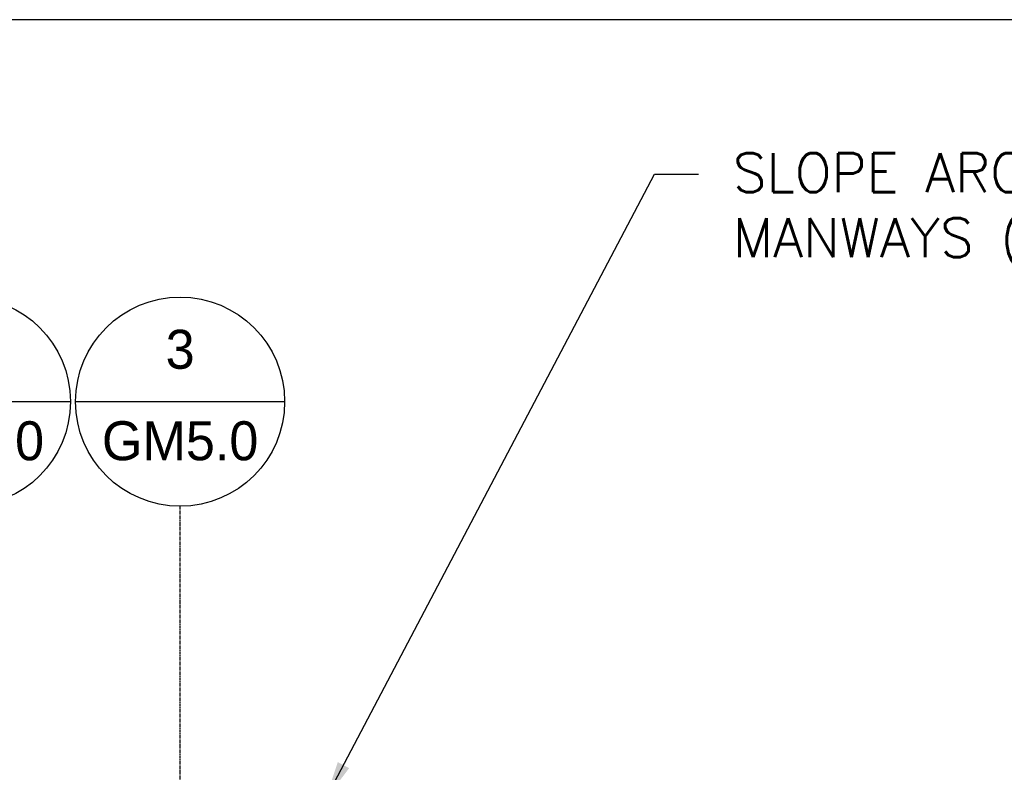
# Model space of a CAD drawing. Extents: x -169 to 7270, y -140 to 2984.
# Tile 238 of 256: x 1858 to 2010, y 424 to 540. Entities that reach past the tile are written whole.
import ezdxf
from ezdxf.enums import TextEntityAlignment as Align

# ---------------------------------------------------------------- set-up
doc = ezdxf.new("R2010")
doc.units = 0
doc.header["$MEASUREMENT"] = 0
doc.linetypes.add('CENTER1', pattern=[0.6625, 0.5, -0.075, 0.0125, -0.075])
doc.layers.get('0').update_dxf_attribs({"color": 255, "linetype": 'CONTINUOUS'})
for name, color, linetype in [('CENTERLINE', 3, 'CENTER1'), ('FREEZE-OUTLINE-TITLES', 60, 'CONTINUOUS'), ('TAG', 3, 'CONTINUOUS'), ('TEXT', 3, 'CONTINUOUS')]:
    doc.layers.add(name, color=color, linetype=linetype)
doc.styles.add('SIMPFRAC', font='simpfrac')
doc.styles.add('SIMPLEX', font='simplex')
doc.dimstyles.new('DIM64', dxfattribs={"dimscale": 64, "dimtxt": 0.09375, "dimasz": 0.09375, "dimexe": 0.0625, "dimexo": 0.0625, "dimgap": 0.046875, "dimtad": 1, "dimdec": 4, "dimzin": 3, "dimdsep": 46, "dimlunit": 4, "dimtxsty": 'SIMPLEX', "dimcen": 0, "dimclrd": 256, "dimclre": 256, "dimclrt": 256, "dimadec": 0, "dimazin": 0, "dimtfac": 1, "dimtdec": 4, "dimtmove": 0, "dimatfit": 3, "dimfxl": 1, "dimfrac": 2, "dimtolj": 1, "dimtzin": 0, "dimarcsym": 0})

# ---------------------------------------------------------------- blocks, each defined once
blk = doc.blocks.new('KEY-DETAIL')
blk.add_line((-0.1911, 0), (0.1911, 0))
blk.add_circle((0, 0), 0.1911)
at = {"style": 'SIMPFRAC'}
for tag, p in [('DETAIL', (0, 0.1314)), ('SHEET', (0, -0.0358))]:
    blk.add_attdef(tag, text='', height=0.0781, dxfattribs=at).set_placement(p, align=Align.TOP_CENTER)

msp = doc.modelspace()

# ---------------------------------------------------------------- linework, layer by layer
at = {"layer": 'CENTERLINE'}
msp.add_line((1883.00755, 421.50736), (1883.00755, 465.14738), dxfattribs=at)
at = {"layer": 'FREEZE-OUTLINE-TITLES', "linetype": 'Continuous'}
msp.add_lwpolyline([(2220, 540.00736), (1176, 540.00736), (1176, 0), (2220, 0)], close=True, dxfattribs=at)

# ---------------------------------------------------------------- block references
at = {"layer": 'TAG'}
ref = msp.add_blockref('KEY-DETAIL', (1850.02725, 481.23637), dxfattribs=dict(at, xscale=84.17985725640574, yscale=84.17985725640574, zscale=84.17985725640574))
ref.add_attrib('SHEET', 'GM5.0', dxfattribs={"height": 6, "style": 'SIMPFRAC'}).set_placement((1850.02725, 478.21969), align=Align.TOP_CENTER)
ref.add_attrib('DETAIL', '4', dxfattribs={"layer": '0', "height": 6, "style": 'SIMPFRAC'}).set_placement((1850.02725, 492.29755), align=Align.TOP_CENTER)
ref = msp.add_blockref('KEY-DETAIL', (1883.00755, 481.23637), dxfattribs=dict(at, xscale=84.17985725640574, yscale=84.17985725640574, zscale=84.17985725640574))
ref.add_attrib('SHEET', 'GM5.0', dxfattribs={"height": 6, "style": 'SIMPFRAC'}).set_placement((1883.00755, 478.21969), align=Align.TOP_CENTER)
ref.add_attrib('DETAIL', '3', dxfattribs={"layer": '0', "height": 6, "style": 'SIMPFRAC'}).set_placement((1883.00755, 492.29755), align=Align.TOP_CENTER)

# ---------------------------------------------------------------- texts
at = {"layer": 'TEXT', "insert": (1968.09521, 519.48956), "char_height": 6, "width": 114.296875, "attachment_point": 1, "style": 'SIMPLEX'}
msp.add_mtext('SLOPE AROUND ALL MANWAYS (SEE DETAILS)', dxfattribs=at)

# ---------------------------------------------------------------- leaders
at = {"layer": 'TEXT'}
msp.add_leader([(1905.35767, 420.00083), (1956.01906, 516.22692), (1962.78271, 516.22692)], dimstyle='DIM64', dxfattribs=at)

doc.saveas('drawing.dxf')
